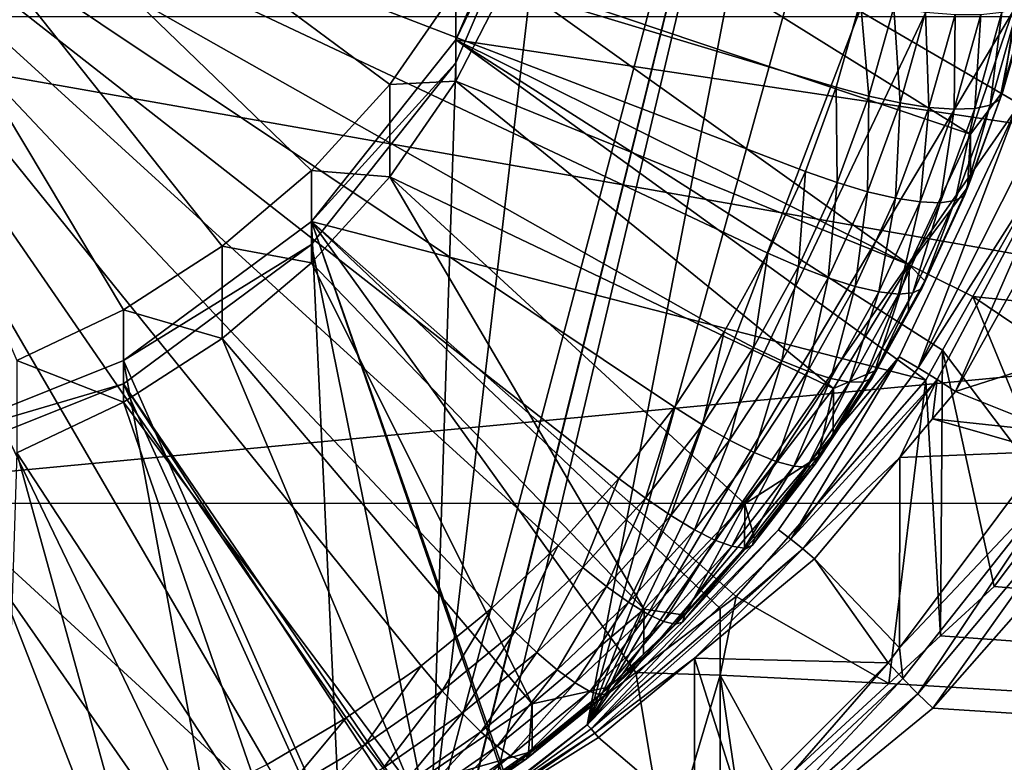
# Model space of a CAD drawing. Extents: x -850 to 850, y -465 to 0.
# Tile 35 of 125: x 10 to 38, y -422 to -400. Entities that reach past the tile are written whole.
import ezdxf

# ---------------------------------------------------------------- set-up
doc = ezdxf.new("R2010")
doc.units = 0
doc.linetypes.add('SOLIDLINE', pattern=[0])
doc.layers.add('BE3C_Lux_3440_1', color=252, linetype='SOLIDLINE')
doc.layers.add('Ueberlaufrosette_Modell_1', color=251, linetype='SOLIDLINE')

msp = doc.modelspace()

# ---------------------------------------------------------------- linework, layer by layer
at = {"layer": 'BE3C_Lux_3440_1', "color": 252}
for points in [[(22.8095, -423.285, 315.979), (21.8141, -423.792, 316.118), (36.0879, -369.766, 301.328)], [(21.8141, -423.792, 316.118), (25.1141, -395.643, 308.412), (36.0879, -369.766, 301.328)], [(22.8095, -423.285, 315.979), (36.0879, -369.766, 301.328), (22.8324, -423.267, 315.974)], [(36.0879, -369.766, 301.328), (23.5346, -422.755, 315.834), (22.8324, -423.267, 315.974)], [(36.0879, -369.766, 301.328), (26.2788, -420.628, 315.251), (23.5346, -422.755, 315.834)], [(38.7126, -375.682, 302.947), (26.2788, -420.628, 315.251), (36.0879, -369.766, 301.328)], [(38.7126, -375.682, 302.947), (40.5702, -383.198, 305.005), (26.2788, -420.628, 315.251)], [(26.2788, -420.628, 315.251), (40.5702, -383.198, 305.005), (41.0009, -389.657, 306.773)], [(26.2788, -420.628, 315.251), (41.0009, -389.657, 306.773), (40.1514, -397.384, 308.888)], [(22.5167, -401.031, 312.479), (39.9874, -403.643, 313.194), (25.1141, -394.983, 310.823)], [(25.1141, -394.983, 310.823), (25.1141, -395.643, 308.412), (22.5167, -401.031, 312.479)], [(42.0148, -397.202, 311.43), (25.1141, -394.983, 310.823), (39.9874, -403.643, 313.194)], [(21.8141, -423.792, 316.118), (22.5167, -401.691, 310.067), (25.1141, -395.643, 308.412)], [(22.5167, -401.031, 312.479), (25.1141, -395.643, 308.412), (22.5167, -401.691, 310.067)], [(40.1514, -397.384, 308.888), (38.5565, -403.019, 310.431), (26.2788, -420.628, 315.251)], [(0, -414.294, -314.077), (0, -399.59, -308.705), (155.353, -399.587, -308.633)], [(155.353, -399.587, -308.633), (155.269, -414.291, -314.024), (0, -414.294, -314.077)], [(155.201, -427.711, -317.378), (155.351, -400.371, -306.259), (0, -400.371, -306.33)], [(0, -427.711, -317.414), (155.201, -427.711, -317.378), (0, -400.371, -306.33)], [(18.3848, -406.225, 313.901), (35.9694, -410.771, 315.145), (22.5167, -401.031, 312.479)], [(22.5167, -401.031, 312.479), (22.5167, -401.691, 310.067), (18.3848, -406.225, 313.901)], [(37.3217, -408.372, 314.488), (39.9874, -403.643, 313.194), (22.5167, -401.031, 312.479)], [(22.5167, -401.031, 312.479), (35.9694, -410.771, 315.145), (36.4533, -409.912, 314.91)], [(22.5167, -401.031, 312.479), (36.4533, -409.912, 314.91), (37.3217, -408.372, 314.488)], [(18.3848, -406.885, 311.489), (22.5167, -401.691, 310.067), (21.8141, -423.792, 316.118)], [(18.3848, -406.225, 313.901), (22.5167, -401.691, 310.067), (18.3848, -406.885, 311.489)], [(26.2788, -420.628, 315.251), (38.5565, -403.019, 310.431), (35.2069, -410.104, 312.37)], [(38.5565, -403.019, 310.431), (35.7562, -410.418, 312.415), (35.2069, -410.104, 312.37)], [(38.5565, -403.019, 310.431), (39.3358, -403.299, 310.436), (35.7562, -410.418, 312.415)], [(40.0938, -403.608, 310.31), (35.7562, -410.418, 312.415), (39.3358, -403.299, 310.436)], [(36.2967, -410.749, 312.381), (35.7562, -410.418, 312.415), (40.0938, -403.608, 310.31)], [(40.0938, -403.608, 310.31), (36.8196, -411.09, 312.269), (36.2967, -410.749, 312.381)], [(40.0938, -403.608, 310.31), (40.8096, -403.937, 310.054), (36.8196, -411.09, 312.269)], [(42.8108, -408.944, 312.274), (39.9874, -403.643, 313.194), (37.3217, -408.372, 314.488)], [(40.8096, -403.937, 310.054), (41.0999, -409.727, 310.351), (36.8196, -411.09, 312.269)], [(13, -410.21, 314.991), (19.2219, -424.237, 318.832), (18.3848, -406.225, 313.901)], [(18.3848, -406.225, 313.901), (18.3848, -406.885, 311.489), (13, -410.21, 314.991)], [(27.6646, -419.137, 317.435), (30.0812, -417.305, 316.934), (18.3848, -406.225, 313.901)], [(27.6646, -419.137, 317.435), (18.3848, -406.225, 313.901), (23.8984, -421.991, 318.217)], [(30.0812, -417.305, 316.934), (30.5425, -416.955, 316.838), (18.3848, -406.225, 313.901)], [(18.3848, -406.225, 313.901), (30.5425, -416.955, 316.838), (35.9694, -410.771, 315.145)], [(18.3848, -406.225, 313.901), (19.2219, -424.237, 318.832), (23.8408, -422.019, 318.224)], [(18.3848, -406.225, 313.901), (23.8408, -422.019, 318.224), (23.8984, -421.991, 318.217)], [(13, -410.87, 312.58), (18.3848, -406.885, 311.489), (21.8141, -423.792, 316.118)], [(13, -410.21, 314.991), (18.3848, -406.885, 311.489), (13, -410.87, 312.58)], [(39.7455, -414.274, 314.087), (37.3217, -408.372, 314.488), (36.4533, -409.912, 314.91)], [(41.8874, -411.452, 312.942), (42.8108, -408.944, 312.274), (37.3217, -408.372, 314.488)], [(41.8874, -411.452, 312.942), (37.3217, -408.372, 314.488), (39.7455, -414.274, 314.087)], [(36.8196, -411.09, 312.269), (41.0999, -409.727, 310.351), (39.729, -412.255, 311.221)], [(26.2788, -420.628, 315.251), (35.2069, -410.104, 312.37), (31.7558, -415.055, 313.726)], [(35.2069, -410.104, 312.37), (32.1028, -415.322, 313.779), (31.7558, -415.055, 313.726)], [(35.2069, -410.104, 312.37), (35.7562, -410.418, 312.415), (32.1028, -415.322, 313.779)], [(36.3953, -418.081, 315.687), (36.4533, -409.912, 314.91), (35.9694, -410.771, 315.145)], [(37.9278, -416.668, 315.059), (36.4533, -409.912, 314.91), (36.3953, -418.081, 315.687)], [(39.7455, -414.274, 314.087), (36.4533, -409.912, 314.91), (37.9278, -416.668, 315.059)], [(6.72929, -412.715, 315.677), (15.8906, -425.837, 319.27), (13, -410.21, 314.991)], [(13, -410.21, 314.991), (13, -410.87, 312.58), (6.72929, -412.715, 315.677)], [(13, -410.21, 314.991), (15.8906, -425.837, 319.27), (19.2219, -424.237, 318.832)], [(36.2967, -410.749, 312.381), (32.1028, -415.322, 313.779), (35.7562, -410.418, 312.415)], [(13, -410.87, 312.58), (19.3732, -424.962, 316.438), (6.72929, -413.375, 313.266)], [(6.72929, -412.715, 315.677), (13, -410.87, 312.58), (6.72929, -413.375, 313.266)], [(21.8141, -423.792, 316.118), (21.5727, -423.921, 316.153), (13, -410.87, 312.58)], [(13, -410.87, 312.58), (21.5727, -423.921, 316.153), (19.3732, -424.962, 316.438)], [(34.9117, -419.449, 316.295), (35.9694, -410.771, 315.145), (30.5425, -416.955, 316.838)], [(32.4472, -415.598, 313.794), (32.1028, -415.322, 313.779), (36.2967, -410.749, 312.381)], [(36.2967, -410.749, 312.381), (35.2239, -412.985, 312.863), (32.4472, -415.598, 313.794)], [(36.3953, -418.081, 315.687), (35.9694, -410.771, 315.145), (34.9117, -419.449, 316.295)], [(36.2967, -410.749, 312.381), (36.1576, -411.876, 312.515), (35.2239, -412.985, 312.863)], [(36.8196, -411.09, 312.269), (36.1576, -411.876, 312.515), (36.2967, -410.749, 312.381)], [(36.8196, -411.09, 312.269), (39.729, -412.255, 311.221), (36.1576, -411.876, 312.515)], [(36.1576, -411.876, 312.515), (39.4258, -412.815, 311.414), (35.2239, -412.985, 312.863)], [(36.1576, -411.876, 312.515), (39.729, -412.255, 311.221), (39.4258, -412.815, 311.414)], [(6.72929, -412.715, 315.677), (0.00404, -425.835, 319.269), (15.8906, -425.837, 319.27)], [(35.2239, -412.985, 312.863), (39.4258, -412.815, 311.414), (35.2217, -418.423, 313.478)], [(35.2217, -418.423, 313.478), (39.4258, -412.815, 311.414), (40.0402, -413.328, 311.273)], [(35.2239, -412.985, 312.863), (32.7862, -415.879, 313.771), (32.4472, -415.598, 313.794)], [(35.2239, -412.985, 312.863), (35.2217, -418.423, 313.478), (32.7862, -415.879, 313.771)], [(6.72929, -413.375, 313.266), (19.3732, -424.962, 316.438), (11.7161, -427.543, 317.145)], [(6.72929, -413.375, 313.266), (11.7161, -427.543, 317.145), (10.0122, -427.926, 317.249)], [(35.3119, -419.309, 313.634), (35.2217, -418.423, 313.478), (40.0402, -413.328, 311.273)], [(35.3119, -419.309, 313.634), (40.0402, -413.328, 311.273), (35.7393, -419.746, 313.704)], [(35.7393, -419.746, 313.704), (40.0402, -413.328, 311.273), (40.6895, -413.817, 311.257)], [(35.7393, -419.746, 313.704), (40.6895, -413.817, 311.257), (36.1734, -420.158, 313.844)], [(36.1734, -420.158, 313.844), (40.6895, -413.817, 311.257), (41.3565, -414.268, 311.367)], [(155.269, -414.291, -314.024), (155.202, -426.579, -319.607), (0, -426.581, -319.644)], [(0, -414.294, -314.077), (155.269, -414.291, -314.024), (0, -426.581, -319.644)], [(36.1734, -420.158, 313.844), (41.3565, -414.268, 311.367), (155.201, -427.711, 317.378)], [(155.202, -426.579, 319.607), (39.7455, -414.274, 314.087), (37.9278, -416.668, 315.059)], [(31.7558, -415.055, 313.726), (26.386, -420.747, 315.281), (26.2788, -420.628, 315.251)], [(31.7558, -415.055, 313.726), (32.1028, -415.322, 313.779), (26.386, -420.747, 315.281)], [(32.4472, -415.598, 313.794), (26.386, -420.747, 315.281), (32.1028, -415.322, 313.779)], [(26.4931, -420.868, 315.306), (26.386, -420.747, 315.281), (32.4472, -415.598, 313.794)], [(32.4472, -415.598, 313.794), (29.3468, -418.72, 314.635), (26.4931, -420.868, 315.306)], [(32.4472, -415.598, 313.794), (32.7862, -415.879, 313.771), (29.3468, -418.72, 314.635)], [(32.7862, -415.879, 313.771), (34.8974, -418.855, 313.637), (29.3468, -418.72, 314.635)], [(32.7862, -415.879, 313.771), (35.2217, -418.423, 313.478), (34.8974, -418.855, 313.637)], [(155.202, -426.579, 319.607), (37.9278, -416.668, 315.059), (36.3953, -418.081, 315.687)], [(34.9117, -419.449, 316.295), (30.5425, -416.955, 316.838), (30.0795, -419.206, 317.216)], [(30.5425, -416.955, 316.838), (30.0812, -417.305, 316.934), (30.0795, -419.206, 317.216)], [(30.0795, -419.206, 317.216), (30.0812, -417.305, 316.934), (27.6646, -419.137, 317.435)], [(36.3953, -418.081, 315.687), (34.9117, -419.449, 316.295), (155.202, -426.579, 319.607)], [(34.8974, -418.855, 313.637), (35.2217, -418.423, 313.478), (35.3119, -419.309, 313.634)], [(26.4931, -420.868, 315.306), (29.3468, -418.72, 314.635), (26.6, -420.989, 315.326)], [(29.345, -423.329, 315.587), (26.6, -420.989, 315.326), (29.3468, -418.72, 314.635)], [(29.3468, -418.72, 314.635), (30.7099, -423.035, 315.319), (29.345, -423.329, 315.587)], [(29.3468, -418.72, 314.635), (34.8974, -418.855, 313.637), (30.7099, -423.035, 315.319)], [(30.96, -423.371, 315.38), (30.7099, -423.035, 315.319), (34.8974, -418.855, 313.637)], [(35.3119, -419.309, 313.634), (30.96, -423.371, 315.38), (34.8974, -418.855, 313.637)], [(28.547, -424.381, 318.57), (27.6646, -419.137, 317.435), (23.8984, -421.991, 318.217)], [(30.0795, -419.206, 317.216), (27.6646, -419.137, 317.435), (28.547, -424.381, 318.57)], [(28.547, -424.381, 318.57), (30.082, -423.491, 318.13), (30.0795, -419.206, 317.216)], [(31.7878, -422.329, 317.575), (34.9117, -419.449, 316.295), (30.0795, -419.206, 317.216)], [(30.0795, -419.206, 317.216), (30.082, -423.491, 318.13), (30.6648, -423.153, 317.963)], [(30.0795, -419.206, 317.216), (30.6648, -423.153, 317.963), (31.7878, -422.329, 317.575)], [(35.3119, -419.309, 313.634), (31.2138, -423.695, 315.474), (30.96, -423.371, 315.38)], [(35.7393, -419.746, 313.704), (31.2138, -423.695, 315.474), (35.3119, -419.309, 313.634)], [(155.202, -426.579, 319.607), (34.9117, -419.449, 316.295), (31.7878, -422.329, 317.575)], [(35.7393, -419.746, 313.704), (31.4694, -424.007, 315.601), (31.2138, -423.695, 315.474)], [(36.1734, -420.158, 313.844), (31.4694, -424.007, 315.601), (35.7393, -419.746, 313.704)], [(36.1734, -420.158, 313.844), (155.201, -427.711, 317.378), (31.4694, -424.007, 315.601)], [(26.2788, -420.628, 315.251), (23.5604, -422.788, 315.843), (23.5346, -422.755, 315.834)], [(26.2788, -420.628, 315.251), (26.386, -420.747, 315.281), (23.5604, -422.788, 315.843)], [(26.4931, -420.868, 315.306), (23.5604, -422.788, 315.843), (26.386, -420.747, 315.281)], [(23.5863, -422.822, 315.851), (23.5604, -422.788, 315.843), (26.4931, -420.868, 315.306)], [(23.6121, -422.856, 315.86), (23.5863, -422.822, 315.851), (26.4931, -420.868, 315.306)], [(26.4931, -420.868, 315.306), (26.6, -420.989, 315.326), (23.6121, -422.856, 315.86)], [(29.345, -423.329, 315.587), (23.6121, -422.856, 315.86), (26.6, -420.989, 315.326)]]:
    msp.add_3dface(points, dxfattribs=at)
at = {"layer": 'Ueberlaufrosette_Modell_1', "color": 251}
for points in [[(20.6272, -402.306, 318.53), (22.5167, -399.579, 317.784), (0, -387.04, 314.351)], [(13, -408.758, 320.296), (15.8278, -406.935, 319.797), (0, -387.04, 314.351)], [(0, -387.04, 314.351), (15.8278, -406.935, 319.797), (18.3848, -404.773, 319.205)], [(0, -387.04, 314.351), (18.3848, -404.773, 319.205), (20.6272, -402.306, 318.53)], [(0, -387.04, 314.351), (9.94977, -410.209, 320.693), (13, -408.758, 320.296)], [(12.3158, -423.92, 303.711), (9.80285, -424.728, 303.932), (0, -392.321, 295.061)], [(19.3761, -420.434, 302.757), (17.1162, -421.767, 303.122), (0, -392.321, 295.061)], [(0, -392.321, 295.061), (17.1162, -421.767, 303.122), (14.7583, -422.931, 303.44)], [(0, -392.321, 295.061), (14.7583, -422.931, 303.44), (12.3158, -423.92, 303.711)], [(25.4412, -415.504, 301.407), (23.5505, -417.294, 301.897), (0, -392.321, 295.061)], [(0, -392.321, 295.061), (23.5505, -417.294, 301.897), (21.5249, -418.94, 302.348)], [(0, -392.321, 295.061), (21.5249, -418.94, 302.348), (19.3761, -420.434, 302.757)], [(30.1999, -409.384, 299.732), (28.7755, -411.538, 300.322), (0, -392.321, 295.061)], [(0, -392.321, 295.061), (28.7755, -411.538, 300.322), (27.1862, -413.582, 300.881)], [(0, -392.321, 295.061), (27.1862, -413.582, 300.881), (25.4412, -415.504, 301.407)], [(33.4076, -402.388, 297.816), (32.5226, -404.796, 298.476), (0, -392.321, 295.061)], [(0, -392.321, 295.061), (32.5226, -404.796, 298.476), (31.4513, -407.132, 299.115)], [(0, -392.321, 295.061), (31.4513, -407.132, 299.115), (30.1999, -409.384, 299.732)], [(0, -392.321, 295.061), (34.1013, -399.922, 297.142), (33.4076, -402.388, 297.816)], [(24.0209, -399.277, 307.333), (37.2534, -403.73, 308.552), (25.1141, -396.171, 306.483)], [(25.1141, -396.171, 306.483), (37.2534, -403.73, 308.552), (38.5907, -399.831, 307.485)], [(22.5167, -399.579, 317.784), (22.5167, -402.219, 308.138), (24.0209, -399.277, 307.333)], [(22.5167, -402.219, 308.138), (35.4941, -407.47, 309.576), (24.0209, -399.277, 307.333)], [(24.0209, -399.277, 307.333), (35.4941, -407.47, 309.576), (37.2534, -403.73, 308.552)], [(20.6272, -402.306, 318.53), (22.5167, -402.219, 308.138), (22.5167, -399.579, 317.784)], [(38.8793, -399.924, 301.315), (38.9729, -399.688, 302.261), (38.0885, -402.735, 302.084)], [(38.0885, -402.735, 302.084), (38.9729, -399.688, 302.261), (38.5631, -401.144, 302.66)], [(33.4076, -402.388, 297.816), (34.1013, -399.922, 297.142), (34.3387, -402.643, 297.986)], [(34.3387, -402.643, 297.986), (34.1013, -399.922, 297.142), (35.0517, -400.108, 297.292)], [(38.1802, -402.506, 303.033), (38.5907, -399.831, 307.485), (37.2534, -403.73, 308.552)], [(38.0885, -402.735, 302.084), (38.6021, -400.11, 300.393), (38.8793, -399.924, 301.315)], [(38.5631, -401.144, 302.66), (38.5907, -399.831, 307.485), (38.1802, -402.506, 303.033)], [(34.3387, -402.643, 297.986), (35.0517, -400.108, 297.292), (35.234, -402.837, 298.334)], [(35.234, -402.837, 298.334), (35.0517, -400.108, 297.292), (35.9656, -400.237, 297.622)], [(35.234, -402.837, 298.334), (35.9656, -400.237, 297.622), (36.0591, -402.964, 298.848)], [(36.0591, -402.964, 298.848), (35.9656, -400.237, 297.622), (36.8078, -400.303, 298.119)], [(37.3758, -402.997, 300.287), (37.546, -400.303, 298.764), (38.1519, -400.238, 299.532)], [(37.3758, -402.997, 300.287), (38.1519, -400.238, 299.532), (37.8169, -402.901, 301.157)], [(37.8169, -402.901, 301.157), (38.1519, -400.238, 299.532), (38.6021, -400.11, 300.393)], [(37.8169, -402.901, 301.157), (38.6021, -400.11, 300.393), (38.0885, -402.735, 302.084)], [(36.0591, -402.964, 298.848), (36.8078, -400.303, 298.119), (36.7823, -403.018, 299.507)], [(36.7823, -403.018, 299.507), (36.8078, -400.303, 298.119), (37.546, -400.303, 298.764)], [(36.7823, -403.018, 299.507), (37.546, -400.303, 298.764), (37.3758, -402.997, 300.287)], [(38.0885, -402.735, 302.084), (38.5631, -401.144, 302.66), (38.1802, -402.506, 303.033)], [(20.6272, -402.306, 318.53), (20.6272, -404.947, 308.885), (22.5167, -402.219, 308.138)], [(20.6272, -404.947, 308.885), (33.3326, -411.008, 310.544), (22.5167, -402.219, 308.138)], [(22.5167, -402.219, 308.138), (33.3326, -411.008, 310.544), (35.4941, -407.47, 309.576)], [(18.3848, -404.773, 319.205), (20.6272, -404.947, 308.885), (20.6272, -402.306, 318.53)], [(33.4076, -402.388, 297.816), (33.429, -405.118, 298.664), (32.5226, -404.796, 298.476)], [(34.3387, -402.643, 297.986), (33.429, -405.118, 298.664), (33.4076, -402.388, 297.816)], [(38.1802, -402.506, 303.033), (37.2534, -403.73, 308.552), (37.2458, -405.048, 303.729)], [(38.1802, -402.506, 303.033), (37.2458, -405.048, 303.729), (38.0885, -402.735, 302.084)], [(34.3387, -402.643, 297.986), (34.3006, -405.377, 299.03), (33.429, -405.118, 298.664)], [(35.234, -402.837, 298.334), (34.3006, -405.377, 299.03), (34.3387, -402.643, 297.986)], [(38.0885, -402.735, 302.084), (37.2458, -405.048, 303.729), (37.0794, -405.481, 302.836)], [(38.0885, -402.735, 302.084), (37.0794, -405.481, 302.836), (37.8169, -402.901, 301.157)], [(35.234, -402.837, 298.334), (35.1039, -405.563, 299.56), (34.3006, -405.377, 299.03)], [(36.0591, -402.964, 298.848), (35.1039, -405.563, 299.56), (35.234, -402.837, 298.334)], [(36.0591, -402.964, 298.848), (35.8079, -405.669, 300.233), (35.1039, -405.563, 299.56)], [(36.7823, -403.018, 299.507), (35.8079, -405.669, 300.233), (36.0591, -402.964, 298.848)], [(36.7823, -403.018, 299.507), (36.3857, -405.691, 301.025), (35.8079, -405.669, 300.233)], [(37.3758, -402.997, 300.287), (36.8151, -405.627, 301.904), (36.3857, -405.691, 301.025)], [(37.3758, -402.997, 300.287), (36.3857, -405.691, 301.025), (36.7823, -403.018, 299.507)], [(37.8169, -402.901, 301.157), (37.0794, -405.481, 302.836), (36.8151, -405.627, 301.904)], [(37.8169, -402.901, 301.157), (36.8151, -405.627, 301.904), (37.3758, -402.997, 300.287)], [(37.1687, -405.258, 303.786), (37.2534, -403.73, 308.552), (35.4941, -407.47, 309.576)], [(37.2458, -405.048, 303.729), (37.2534, -403.73, 308.552), (37.1687, -405.258, 303.786)], [(15.8278, -406.935, 319.797), (18.3848, -407.413, 309.56), (18.3848, -404.773, 319.205)], [(18.3848, -404.773, 319.205), (18.3848, -407.413, 309.56), (20.6272, -404.947, 308.885)], [(18.3848, -407.413, 309.56), (27.9053, -417.322, 312.273), (20.6272, -404.947, 308.885)], [(20.6272, -404.947, 308.885), (27.9053, -417.322, 312.273), (30.7934, -414.304, 311.447)], [(20.6272, -404.947, 308.885), (30.7934, -414.304, 311.447), (33.3326, -411.008, 310.544)], [(31.4513, -407.132, 299.115), (32.5226, -404.796, 298.476), (32.3279, -407.52, 299.321)], [(32.3279, -407.52, 299.321), (32.5226, -404.796, 298.476), (33.429, -405.118, 298.664)], [(37.2458, -405.048, 303.729), (37.1687, -405.258, 303.786), (37.0794, -405.481, 302.836)], [(32.3279, -407.52, 299.321), (33.429, -405.118, 298.664), (33.1708, -407.842, 299.704)], [(33.1708, -407.842, 299.704), (33.429, -405.118, 298.664), (34.3006, -405.377, 299.03)], [(37.1687, -405.258, 303.786), (35.4941, -407.47, 309.576), (35.9444, -407.928, 304.517)], [(35.9444, -407.928, 304.517), (37.0794, -405.481, 302.836), (37.1687, -405.258, 303.786)], [(33.1708, -407.842, 299.704), (34.3006, -405.377, 299.03), (33.9475, -408.085, 300.25)], [(33.9475, -408.085, 300.25), (34.3006, -405.377, 299.03), (35.1039, -405.563, 299.56)], [(33.9475, -408.085, 300.25), (35.1039, -405.563, 299.56), (34.6284, -408.242, 300.938)], [(34.6284, -408.242, 300.938), (35.1039, -405.563, 299.56), (35.8079, -405.669, 300.233)], [(35.6024, -408.272, 302.628), (36.3857, -405.691, 301.025), (36.8151, -405.627, 301.904)], [(35.6024, -408.272, 302.628), (36.8151, -405.627, 301.904), (35.8581, -408.145, 303.565)], [(35.8581, -408.145, 303.565), (36.8151, -405.627, 301.904), (37.0794, -405.481, 302.836)], [(35.8581, -408.145, 303.565), (37.0794, -405.481, 302.836), (35.9444, -407.928, 304.517)], [(34.6284, -408.242, 300.938), (35.8079, -405.669, 300.233), (35.1872, -408.305, 301.74)], [(35.1872, -408.305, 301.74), (35.8079, -405.669, 300.233), (36.3857, -405.691, 301.025)], [(35.1872, -408.305, 301.74), (36.3857, -405.691, 301.025), (35.6024, -408.272, 302.628)], [(13, -408.758, 320.296), (15.8278, -409.576, 310.152), (15.8278, -406.935, 319.797)], [(15.8278, -406.935, 319.797), (15.8278, -409.576, 310.152), (18.3848, -407.413, 309.56)], [(31.4513, -407.132, 299.115), (31.0416, -409.834, 299.955), (30.1999, -409.384, 299.732)], [(32.3279, -407.52, 299.321), (31.0416, -409.834, 299.955), (31.4513, -407.132, 299.115)], [(15.8278, -409.576, 310.152), (24.701, -420.026, 313.013), (18.3848, -407.413, 309.56)], [(18.3848, -407.413, 309.56), (24.701, -420.026, 313.013), (27.9053, -417.322, 312.273)], [(32.3279, -407.52, 299.321), (31.8509, -410.216, 300.354), (31.0416, -409.834, 299.955)], [(33.1708, -407.842, 299.704), (31.8509, -410.216, 300.354), (32.3279, -407.52, 299.321)], [(33.3326, -411.008, 310.544), (34.5142, -410.502, 305.222), (35.4941, -407.47, 309.576)], [(35.4941, -407.47, 309.576), (34.5142, -410.502, 305.222), (35.4717, -408.779, 304.75)], [(35.4941, -407.47, 309.576), (35.4717, -408.779, 304.75), (35.9444, -407.928, 304.517)], [(33.1708, -407.842, 299.704), (32.5968, -410.516, 300.915), (31.8509, -410.216, 300.354)], [(33.9475, -408.085, 300.25), (32.5968, -410.516, 300.915), (33.1708, -407.842, 299.704)], [(33.9475, -408.085, 300.25), (33.2505, -410.721, 301.616), (32.5968, -410.516, 300.915)], [(34.6284, -408.242, 300.938), (33.2505, -410.721, 301.616), (33.9475, -408.085, 300.25)], [(35.8581, -408.145, 303.565), (35.4717, -408.779, 304.75), (34.4313, -410.712, 304.268)], [(35.8581, -408.145, 303.565), (34.4313, -410.712, 304.268), (35.6024, -408.272, 302.628)], [(35.9444, -407.928, 304.517), (35.4717, -408.779, 304.75), (35.8581, -408.145, 303.565)], [(34.6284, -408.242, 300.938), (33.7871, -410.824, 302.43), (33.2505, -410.721, 301.616)], [(35.1872, -408.305, 301.74), (33.7871, -410.824, 302.43), (34.6284, -408.242, 300.938)], [(35.1872, -408.305, 301.74), (34.1858, -410.821, 303.325), (33.7871, -410.824, 302.43)], [(35.6024, -408.272, 302.628), (34.4313, -410.712, 304.268), (34.1858, -410.821, 303.325)], [(35.6024, -408.272, 302.628), (34.1858, -410.821, 303.325), (35.1872, -408.305, 301.74)], [(9.94977, -410.209, 320.693), (13, -411.398, 310.651), (13, -408.758, 320.296)], [(13, -408.758, 320.296), (13, -411.398, 310.651), (15.8278, -409.576, 310.152)], [(35.4717, -408.779, 304.75), (34.5142, -410.502, 305.222), (34.4313, -410.712, 304.268)], [(13, -411.398, 310.651), (21.2168, -422.387, 313.659), (15.8278, -409.576, 310.152)], [(15.8278, -409.576, 310.152), (21.2168, -422.387, 313.659), (24.701, -420.026, 313.013)], [(28.7755, -411.538, 300.322), (30.1999, -409.384, 299.732), (29.5774, -412.048, 300.561)], [(29.5774, -412.048, 300.561), (30.1999, -409.384, 299.732), (31.0416, -409.834, 299.955)], [(29.5774, -412.048, 300.561), (31.0416, -409.834, 299.955), (30.3486, -412.488, 300.976)], [(30.3486, -412.488, 300.976), (31.0416, -409.834, 299.955), (31.8509, -410.216, 300.354)], [(9.94977, -410.209, 320.693), (9.94977, -412.849, 311.048), (13, -411.398, 310.651)], [(30.3486, -412.488, 300.976), (31.8509, -410.216, 300.354), (31.0593, -412.841, 301.552)], [(31.0593, -412.841, 301.552), (31.8509, -410.216, 300.354), (32.5968, -410.516, 300.915)], [(31.0593, -412.841, 301.552), (32.5968, -410.516, 300.915), (31.6822, -413.093, 302.265)], [(31.6822, -413.093, 302.265), (32.5968, -410.516, 300.915), (33.2505, -410.721, 301.616)], [(34.4313, -410.712, 304.268), (34.5142, -410.502, 305.222), (32.8073, -413.168, 304.94)], [(32.8073, -413.168, 304.94), (34.5142, -410.502, 305.222), (33.3138, -412.317, 305.719)], [(33.3326, -411.008, 310.544), (33.3138, -412.317, 305.719), (34.5142, -410.502, 305.222)], [(31.6822, -413.093, 302.265), (33.2505, -410.721, 301.616), (32.1934, -413.234, 303.09)], [(32.1934, -413.234, 303.09), (33.2505, -410.721, 301.616), (33.7871, -410.824, 302.43)], [(32.1934, -413.234, 303.09), (33.7871, -410.824, 302.43), (32.5733, -413.26, 303.993)], [(32.5733, -413.26, 303.993), (33.7871, -410.824, 302.43), (34.1858, -410.821, 303.325)], [(32.5733, -413.26, 303.993), (34.1858, -410.821, 303.325), (32.8073, -413.168, 304.94)], [(32.8073, -413.168, 304.94), (34.1858, -410.821, 303.325), (34.4313, -410.712, 304.268)], [(30.7934, -414.304, 311.447), (32.8862, -412.963, 305.896), (33.3326, -411.008, 310.544)], [(33.3326, -411.008, 310.544), (32.8862, -412.963, 305.896), (33.3138, -412.317, 305.719)], [(9.94977, -412.849, 311.048), (17.4923, -424.377, 314.204), (13, -411.398, 310.651)], [(13, -411.398, 310.651), (17.4923, -424.377, 314.204), (21.2168, -422.387, 313.659)], [(27.1862, -413.582, 300.881), (28.7755, -411.538, 300.322), (27.9439, -414.149, 301.136)], [(27.9439, -414.149, 301.136), (28.7755, -411.538, 300.322), (29.5774, -412.048, 300.561)], [(27.9439, -414.149, 301.136), (29.5774, -412.048, 300.561), (28.6725, -414.644, 301.566)], [(28.6725, -414.644, 301.566), (29.5774, -412.048, 300.561), (30.3486, -412.488, 300.976)], [(32.8073, -413.168, 304.94), (33.3138, -412.317, 305.719), (32.8862, -412.963, 305.896)], [(28.6725, -414.644, 301.566), (30.3486, -412.488, 300.976), (29.3439, -415.047, 302.156)], [(29.3439, -415.047, 302.156), (30.3486, -412.488, 300.976), (31.0593, -412.841, 301.552)], [(9.49307, -427.159, 314.966), (13.5696, -425.973, 314.641), (9.94977, -412.849, 311.048)], [(9.94977, -412.849, 311.048), (13.5696, -425.973, 314.641), (17.4923, -424.377, 314.204)], [(29.3439, -415.047, 302.156), (31.0593, -412.841, 301.552), (29.9324, -415.343, 302.882)], [(29.9324, -415.343, 302.882), (31.0593, -412.841, 301.552), (31.6822, -413.093, 302.265)], [(30.7934, -414.304, 311.447), (31.07, -415.299, 306.535), (32.8862, -412.963, 305.896)], [(31.07, -415.299, 306.535), (32.8073, -413.168, 304.94), (32.8862, -412.963, 305.896)], [(29.9324, -415.343, 302.882), (31.6822, -413.093, 302.265), (30.4154, -415.521, 303.716)], [(30.4154, -415.521, 303.716), (31.6822, -413.093, 302.265), (32.1934, -413.234, 303.09)], [(30.4154, -415.521, 303.716), (32.1934, -413.234, 303.09), (30.7743, -415.573, 304.626)], [(30.7743, -415.573, 304.626), (32.1934, -413.234, 303.09), (32.5733, -413.26, 303.993)], [(30.9953, -415.498, 305.578), (32.5733, -413.26, 303.993), (32.8073, -413.168, 304.94)], [(30.9953, -415.498, 305.578), (32.8073, -413.168, 304.94), (31.07, -415.299, 306.535)], [(30.7743, -415.573, 304.626), (32.5733, -413.26, 303.993), (30.9953, -415.498, 305.578)], [(27.1862, -413.582, 300.881), (26.1503, -416.125, 301.677), (25.4412, -415.504, 301.407)], [(27.9439, -414.149, 301.136), (26.1503, -416.125, 301.677), (27.1862, -413.582, 300.881)], [(27.9439, -414.149, 301.136), (26.8321, -416.671, 302.121), (26.1503, -416.125, 301.677)], [(28.6725, -414.644, 301.566), (26.8321, -416.671, 302.121), (27.9439, -414.149, 301.136)], [(29.0757, -417.496, 307.137), (30.7934, -414.304, 311.447), (27.9053, -417.322, 312.273)], [(30.7827, -415.616, 306.622), (30.7934, -414.304, 311.447), (29.0757, -417.496, 307.137)], [(30.7827, -415.616, 306.622), (31.07, -415.299, 306.535), (30.7934, -414.304, 311.447)], [(28.6725, -414.644, 301.566), (27.4604, -417.122, 302.724), (26.8321, -416.671, 302.121)], [(29.3439, -415.047, 302.156), (27.4604, -417.122, 302.724), (28.6725, -414.644, 301.566)], [(29.3439, -415.047, 302.156), (28.0112, -417.46, 303.461), (27.4604, -417.122, 302.724)], [(29.9324, -415.343, 302.882), (28.0112, -417.46, 303.461), (29.3439, -415.047, 302.156)], [(29.9324, -415.343, 302.882), (28.4632, -417.671, 304.304), (28.0112, -417.46, 303.461)], [(30.4154, -415.521, 303.716), (28.4632, -417.671, 304.304), (29.9324, -415.343, 302.882)], [(30.9953, -415.498, 305.578), (30.7827, -415.616, 306.622), (29.0059, -417.69, 306.178)], [(30.9953, -415.498, 305.578), (29.0059, -417.69, 306.178), (30.7743, -415.573, 304.626)], [(31.07, -415.299, 306.535), (30.7827, -415.616, 306.622), (30.9953, -415.498, 305.578)], [(23.5505, -417.294, 301.897), (25.4412, -415.504, 301.407), (24.2069, -417.964, 302.18)], [(24.2069, -417.964, 302.18), (25.4412, -415.504, 301.407), (26.1503, -416.125, 301.677)], [(30.4154, -415.521, 303.716), (28.799, -417.749, 305.222), (28.4632, -417.671, 304.304)], [(30.7743, -415.573, 304.626), (28.799, -417.749, 305.222), (30.4154, -415.521, 303.716)], [(30.7743, -415.573, 304.626), (29.0059, -417.69, 306.178), (28.799, -417.749, 305.222)], [(30.7827, -415.616, 306.622), (29.0757, -417.496, 307.137), (29.0059, -417.69, 306.178)], [(24.2069, -417.964, 302.18), (26.1503, -416.125, 301.677), (24.838, -418.559, 302.638)], [(24.838, -418.559, 302.638), (26.1503, -416.125, 301.677), (26.8321, -416.671, 302.121)], [(24.838, -418.559, 302.638), (26.8321, -416.671, 302.121), (25.4197, -419.053, 303.253)], [(25.4197, -419.053, 303.253), (26.8321, -416.671, 302.121), (27.4604, -417.122, 302.724)], [(25.4197, -419.053, 303.253), (27.4604, -417.122, 302.724), (25.9295, -419.43, 304)], [(25.9295, -419.43, 304), (27.4604, -417.122, 302.724), (28.0112, -417.46, 303.461)], [(23.5505, -417.294, 301.897), (22.1248, -419.657, 302.644), (21.5249, -418.94, 302.348)], [(24.2069, -417.964, 302.18), (22.1248, -419.657, 302.644), (23.5505, -417.294, 301.897)], [(26.9149, -419.541, 307.696), (27.9053, -417.322, 312.273), (24.701, -420.026, 313.013)], [(25.9295, -419.43, 304), (28.0112, -417.46, 303.461), (26.3479, -419.673, 304.853)], [(26.3479, -419.673, 304.853), (28.0112, -417.46, 303.461), (28.4632, -417.671, 304.304)], [(27.8854, -418.623, 307.445), (27.9053, -417.322, 312.273), (26.9149, -419.541, 307.696)], [(29.0757, -417.496, 307.137), (27.9053, -417.322, 312.273), (27.8854, -418.623, 307.445)], [(26.3479, -419.673, 304.853), (28.4632, -417.671, 304.304), (26.6588, -419.775, 305.777)], [(26.6588, -419.775, 305.777), (28.4632, -417.671, 304.304), (28.799, -417.749, 305.222)], [(26.6588, -419.775, 305.777), (28.799, -417.749, 305.222), (26.8503, -419.73, 306.737)], [(29.0059, -417.69, 306.178), (29.0757, -417.496, 307.137), (26.8503, -419.73, 306.737)], [(26.8503, -419.73, 306.737), (29.0757, -417.496, 307.137), (27.8854, -418.623, 307.445)], [(26.8503, -419.73, 306.737), (28.799, -417.749, 305.222), (29.0059, -417.69, 306.178)], [(24.2069, -417.964, 302.18), (22.7017, -420.295, 303.113), (22.1248, -419.657, 302.644)], [(24.838, -418.559, 302.638), (22.7017, -420.295, 303.113), (24.2069, -417.964, 302.18)], [(24.838, -418.559, 302.638), (23.2333, -420.83, 303.739), (22.7017, -420.295, 303.113)], [(25.4197, -419.053, 303.253), (23.2333, -420.83, 303.739), (24.838, -418.559, 302.638)], [(26.8503, -419.73, 306.737), (27.8854, -418.623, 307.445), (26.9149, -419.541, 307.696)], [(19.3761, -420.434, 302.757), (21.5249, -418.94, 302.348), (19.9161, -421.192, 303.064)], [(19.9161, -421.192, 303.064), (21.5249, -418.94, 302.348), (22.1248, -419.657, 302.644)], [(25.4197, -419.053, 303.253), (23.6993, -421.242, 304.496), (23.2333, -420.83, 303.739)], [(25.9295, -419.43, 304), (23.6993, -421.242, 304.496), (25.4197, -419.053, 303.253)], [(25.9295, -419.43, 304), (24.0817, -421.515, 305.357), (23.6993, -421.242, 304.496)], [(26.3479, -419.673, 304.853), (24.0817, -421.515, 305.357), (25.9295, -419.43, 304)], [(19.9161, -421.192, 303.064), (22.1248, -419.657, 302.644), (20.4353, -421.87, 303.545)], [(20.4353, -421.87, 303.545), (22.1248, -419.657, 302.644), (22.7017, -420.295, 303.113)], [(26.3479, -419.673, 304.853), (24.3659, -421.638, 306.287), (24.0817, -421.515, 305.357)], [(26.6588, -419.775, 305.777), (24.3659, -421.638, 306.287), (26.3479, -419.673, 304.853)], [(26.9149, -419.541, 307.696), (24.701, -420.026, 313.013), (24.698, -421.343, 308.19)], [(26.9149, -419.541, 307.696), (24.698, -421.343, 308.19), (26.8503, -419.73, 306.737)], [(26.6588, -419.775, 305.777), (24.5409, -421.607, 307.251), (24.3659, -421.638, 306.287)], [(26.8503, -419.73, 306.737), (24.698, -421.343, 308.19), (24.5409, -421.607, 307.251)], [(26.8503, -419.73, 306.737), (24.5409, -421.607, 307.251), (26.6588, -419.775, 305.777)], [(24.5999, -421.423, 308.211), (24.701, -420.026, 313.013), (21.2168, -422.387, 313.659)], [(24.698, -421.343, 308.19), (24.701, -420.026, 313.013), (24.5999, -421.423, 308.211)], [(19.3761, -420.434, 302.757), (17.5932, -422.562, 303.439), (17.1162, -421.767, 303.122)], [(19.9161, -421.192, 303.064), (17.5932, -422.562, 303.439), (19.3761, -420.434, 302.757)], [(20.4353, -421.87, 303.545), (22.7017, -420.295, 303.113), (20.9139, -422.443, 304.18)], [(20.9139, -422.443, 304.18), (22.7017, -420.295, 303.113), (23.2333, -420.83, 303.739)], [(20.9139, -422.443, 304.18), (23.2333, -420.83, 303.739), (21.3333, -422.887, 304.947)], [(21.3333, -422.887, 304.947), (23.2333, -420.83, 303.739), (23.6993, -421.242, 304.496)], [(19.9161, -421.192, 303.064), (18.0519, -423.276, 303.93), (17.5932, -422.562, 303.439)], [(20.4353, -421.87, 303.545), (18.0519, -423.276, 303.93), (19.9161, -421.192, 303.064)], [(21.3333, -422.887, 304.947), (23.6993, -421.242, 304.496), (21.6776, -423.187, 305.814)], [(21.6776, -423.187, 305.814), (23.6993, -421.242, 304.496), (24.0817, -421.515, 305.357)], [(24.698, -421.343, 308.19), (24.5999, -421.423, 308.211), (24.5409, -421.607, 307.251)], [(24.5999, -421.423, 308.211), (21.2168, -422.387, 313.659), (22.1441, -423.13, 308.679)], [(21.6776, -423.187, 305.814), (24.0817, -421.515, 305.357), (21.9334, -423.329, 306.75)], [(21.9334, -423.329, 306.75), (24.0817, -421.515, 305.357), (24.3659, -421.638, 306.287)], [(21.9334, -423.329, 306.75), (24.3659, -421.638, 306.287), (22.0909, -423.31, 307.717)], [(22.0909, -423.31, 307.717), (24.3659, -421.638, 306.287), (24.5409, -421.607, 307.251)], [(22.0909, -423.31, 307.717), (24.5409, -421.607, 307.251), (22.1441, -423.13, 308.679)], [(22.1441, -423.13, 308.679), (24.5409, -421.607, 307.251), (24.5999, -421.423, 308.211)]]:
    msp.add_3dface(points, dxfattribs=at)

doc.saveas('drawing.dxf')
